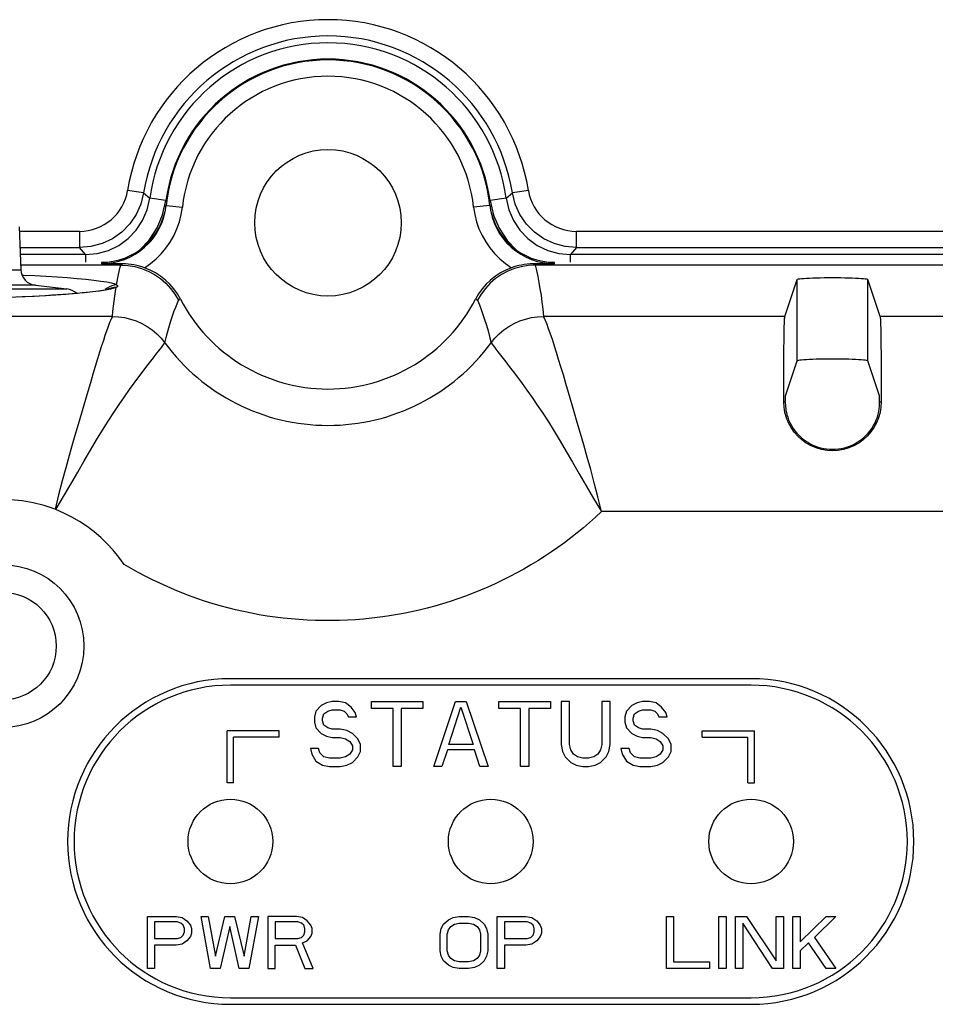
# Model space of a CAD drawing. Header units: millimetres. Extents: x 0 to 1682, y 0 to 1188.
# Tile 67 of 73: x 1274 to 1302, y 732 to 762. Entities that reach past the tile are written whole.
import ezdxf

# ---------------------------------------------------------------- set-up
doc = ezdxf.new("R2010")
doc.units = ezdxf.units.MM
doc.header["$LTSCALE"] = 92.51
for name, color, linetype in [('ANTENNA_CAP_V2-SHAPE', 7, 'CONTINUOUS'), ('LED_SHEET-SHAPE', 7, 'CONTINUOUS'), ('PROCESSING_MODULE_COVER-SHAPE', 7, 'CONTINUOUS'), ('REAR_CASE_15_RT1540__2024-SHAPE', 7, 'CONTINUOUS')]:
    doc.layers.add(name, color=color, linetype=linetype)

msp = doc.modelspace()

# ---------------------------------------------------------------- linework, layer by layer
at = {"layer": 'ANTENNA_CAP_V2-SHAPE', "color": 7, "linetype": 'Continuous'}
for p, q in [((1273.914491, 755.657213), (1273.960604, 754.336725)), ((1262.836505, 754.336725), (1273.960604, 754.336725)), ((1274.407126, 753.85701), (1262.389982, 753.85701)), ((1274.407126, 753.85701), (1275.371729, 753.745451)), ((1261.425379, 753.745451), (1275.371729, 753.745451))]:
    msp.add_line(p, q, dxfattribs=at)
for centre, radius, start, end in [((1274.460299, 754.354175), 0.5, 182, 263.8952557), ((1275.297554, 753.149046), 0.601, 50.1201889, 82.9105345)]:
    msp.add_arc(centre, radius, start, end, dxfattribs=at)
at = {"layer": 'LED_SHEET-SHAPE', "color": 7, "linetype": 'Continuous'}
for p, q in [((1296.398554, 741.577414), (1280.398554, 741.577414)), ((1283.190221, 740.949754), (1283.023554, 740.779542)), ((1283.356888, 741.034861), (1283.190221, 740.949754)), ((1283.523554, 741.077414), (1283.356888, 741.034861)), ((1283.398554, 740.779542), (1283.523554, 740.822095)), ((1283.731888, 741.077414), (1283.523554, 741.077414)), ((1283.523554, 740.822095), (1283.773554, 740.822095)), ((1283.940221, 741.034861), (1283.731888, 741.077414)), ((1283.773554, 740.822095), (1283.898554, 740.779542)), ((1284.106888, 740.907201), (1283.940221, 741.034861)), ((1284.231888, 740.736988), (1284.106888, 740.907201)), ((1284.731888, 740.864648), (1284.731888, 741.077414)), ((1284.731888, 741.077414), (1286.315221, 741.077414)), ((1285.398554, 740.864648), (1284.731888, 740.864648)), ((1285.398554, 739.077414), (1285.398554, 740.864648)), ((1285.648554, 740.864648), (1285.648554, 739.077414)), ((1286.315221, 740.864648), (1285.648554, 740.864648)), ((1286.315221, 741.077414), (1286.315221, 740.864648)), ((1286.648554, 739.077414), (1287.315221, 741.077414)), ((1287.106888, 739.758265), (1287.481888, 740.907201)), ((1287.315221, 741.077414), (1287.648554, 741.077414)), ((1287.481888, 740.907201), (1287.856888, 739.758265)), ((1287.648554, 741.077414), (1288.315221, 739.077414)), ((1288.648554, 740.864648), (1288.648554, 741.077414)), ((1288.648554, 741.077414), (1290.231888, 741.077414)), ((1289.315221, 740.864648), (1288.648554, 740.864648)), ((1289.315221, 739.077414), (1289.315221, 740.864648)), ((1289.565221, 740.864648), (1289.565221, 739.077414)), ((1290.231888, 740.864648), (1289.565221, 740.864648)), ((1290.231888, 741.077414), (1290.231888, 740.864648)), ((1290.565221, 741.077414), (1290.565221, 739.758265)), ((1290.815221, 741.077414), (1290.565221, 741.077414)), ((1290.815221, 739.758265), (1290.815221, 741.077414)), ((1291.815221, 741.077414), (1291.815221, 739.758265)), ((1292.065221, 741.077414), (1291.815221, 741.077414)), ((1292.065221, 739.758265), (1292.065221, 741.077414)), ((1292.731888, 740.949754), (1292.565221, 740.779542)), ((1292.898555, 741.034861), (1292.731888, 740.949754)), ((1293.065221, 741.077414), (1292.898555, 741.034861)), ((1292.940221, 740.779542), (1293.065221, 740.822095)), ((1293.273555, 741.077414), (1293.065221, 741.077414)), ((1293.065221, 740.822095), (1293.315221, 740.822095)), ((1293.481888, 741.034861), (1293.273555, 741.077414)), ((1293.315221, 740.822095), (1293.440221, 740.779542)), ((1293.648555, 740.907201), (1293.481888, 741.034861)), ((1293.773555, 740.736988), (1293.648555, 740.907201)), ((1283.023554, 740.779542), (1282.981888, 740.609329)), ((1282.981888, 740.609329), (1282.981888, 740.439116)), ((1283.231888, 740.566775), (1283.273554, 740.694435)), ((1283.231888, 740.481669), (1283.231888, 740.566775)), ((1283.273554, 740.694435), (1283.398554, 740.779542)), ((1283.898554, 740.779542), (1283.981888, 740.694435)), ((1283.981888, 740.694435), (1284.023554, 740.609329)), ((1284.023554, 740.609329), (1284.273554, 740.609329)), ((1284.273554, 740.609329), (1284.231888, 740.736988)), ((1292.565221, 740.779542), (1292.523555, 740.609329)), ((1292.523555, 740.609329), (1292.523555, 740.439116)), ((1292.773555, 740.566775), (1292.815221, 740.694435)), ((1292.773555, 740.481669), (1292.773555, 740.566775)), ((1292.815221, 740.694435), (1292.940221, 740.779542)), ((1293.440221, 740.779542), (1293.523555, 740.694435)), ((1293.523555, 740.694435), (1293.565221, 740.609329)), ((1293.565221, 740.609329), (1293.815221, 740.609329)), ((1293.815221, 740.609329), (1293.773555, 740.736988)), ((1282.981888, 740.439116), (1283.023554, 740.268903)), ((1283.023554, 740.268903), (1283.190221, 740.09869)), ((1283.273554, 740.35401), (1283.231888, 740.481669)), ((1283.398554, 740.268903), (1283.273554, 740.35401)), ((1283.523554, 740.22635), (1283.398554, 740.268903)), ((1283.773554, 740.22635), (1283.523554, 740.22635)), ((1283.981888, 740.183797), (1283.773554, 740.22635)), ((1292.523555, 740.439116), (1292.565221, 740.268903)), ((1292.565221, 740.268903), (1292.731888, 740.09869)), ((1292.815221, 740.35401), (1292.773555, 740.481669)), ((1292.940221, 740.268903), (1292.815221, 740.35401)), ((1293.065221, 740.22635), (1292.940221, 740.268903)), ((1293.315221, 740.22635), (1293.065221, 740.22635)), ((1293.523555, 740.183797), (1293.315221, 740.22635)), ((1280.298554, 738.577414), (1280.298554, 740.177414)), ((1281.898554, 740.177414), (1280.298554, 740.177414)), ((1280.498554, 738.577414), (1280.498554, 739.977414)), ((1281.898554, 739.977414), (1280.498554, 739.977414)), ((1281.898554, 739.977414), (1281.898554, 740.177414)), ((1283.190221, 740.09869), (1283.356888, 740.013584)), ((1283.356888, 740.013584), (1283.523554, 739.971031)), ((1283.523554, 739.971031), (1283.773554, 739.971031)), ((1283.773554, 739.971031), (1283.940221, 739.928478)), ((1283.940221, 739.928478), (1284.065221, 739.843371)), ((1284.148554, 740.09869), (1283.981888, 740.183797)), ((1284.315221, 739.928478), (1284.148554, 740.09869)), ((1284.398554, 739.758265), (1284.315221, 739.928478)), ((1292.731888, 740.09869), (1292.898555, 740.013584)), ((1292.898555, 740.013584), (1293.065221, 739.971031)), ((1293.065221, 739.971031), (1293.315221, 739.971031)), ((1293.315221, 739.971031), (1293.481888, 739.928478)), ((1293.481888, 739.928478), (1293.606888, 739.843371)), ((1293.690221, 740.09869), (1293.523555, 740.183797)), ((1293.856888, 739.928478), (1293.690221, 740.09869)), ((1293.940221, 739.758265), (1293.856888, 739.928478)), ((1294.898554, 739.977414), (1294.898554, 740.177414)), ((1294.898554, 740.177414), (1296.498554, 740.177414)), ((1294.898554, 739.977414), (1296.298554, 739.977414)), ((1296.298554, 738.577414), (1296.298554, 739.977414)), ((1296.498554, 738.577414), (1296.498554, 740.177414)), ((1283.106888, 739.630605), (1282.856888, 739.630605)), ((1282.856888, 739.630605), (1282.898554, 739.460393)), ((1283.148554, 739.502946), (1283.106888, 739.630605)), ((1284.065221, 739.843371), (1284.148554, 739.715712)), ((1284.148554, 739.588052), (1284.065221, 739.460393)), ((1284.148554, 739.715712), (1284.148554, 739.588052)), ((1284.398554, 739.545499), (1284.398554, 739.758265)), ((1287.065221, 739.588052), (1286.898554, 739.077414)), ((1287.898554, 739.588052), (1287.065221, 739.588052)), ((1287.856888, 739.758265), (1287.106888, 739.758265)), ((1288.065221, 739.077414), (1287.898554, 739.588052)), ((1290.565221, 739.758265), (1290.606888, 739.545499)), ((1290.856888, 739.588052), (1290.815221, 739.758265)), ((1290.940221, 739.460393), (1290.856888, 739.588052)), ((1291.773555, 739.588052), (1291.690221, 739.460393)), ((1291.815221, 739.758265), (1291.773555, 739.588052)), ((1292.023555, 739.545499), (1292.065221, 739.758265)), ((1292.648555, 739.630605), (1292.398555, 739.630605)), ((1292.398555, 739.630605), (1292.440221, 739.460393)), ((1292.690221, 739.502946), (1292.648555, 739.630605)), ((1293.606888, 739.843371), (1293.690221, 739.715712)), ((1293.690221, 739.588052), (1293.606888, 739.460393)), ((1293.690221, 739.715712), (1293.690221, 739.588052)), ((1293.940221, 739.545499), (1293.940221, 739.758265)), ((1282.898554, 739.460393), (1283.023554, 739.247627)), ((1283.273554, 739.375286), (1283.148554, 739.502946)), ((1283.440221, 739.332733), (1283.273554, 739.375286)), ((1283.773554, 739.332733), (1283.440221, 739.332733)), ((1283.940221, 739.375286), (1283.773554, 739.332733)), ((1284.065221, 739.460393), (1283.940221, 739.375286)), ((1284.148554, 739.205073), (1284.315221, 739.375286)), ((1284.315221, 739.375286), (1284.398554, 739.545499)), ((1290.606888, 739.545499), (1290.690221, 739.375286)), ((1290.690221, 739.375286), (1290.856888, 739.205073)), ((1291.065221, 739.375286), (1290.940221, 739.460393)), ((1291.231888, 739.332733), (1291.065221, 739.375286)), ((1291.398555, 739.332733), (1291.231888, 739.332733)), ((1291.565221, 739.375286), (1291.398555, 739.332733)), ((1291.690221, 739.460393), (1291.565221, 739.375286)), ((1291.773555, 739.205073), (1291.940221, 739.375286)), ((1291.940221, 739.375286), (1292.023555, 739.545499)), ((1292.440221, 739.460393), (1292.565221, 739.247627)), ((1292.815221, 739.375286), (1292.690221, 739.502946)), ((1292.981888, 739.332733), (1292.815221, 739.375286)), ((1293.315221, 739.332733), (1292.981888, 739.332733)), ((1293.481888, 739.375286), (1293.315221, 739.332733)), ((1293.606888, 739.460393), (1293.481888, 739.375286)), ((1293.690221, 739.205073), (1293.856888, 739.375286)), ((1293.856888, 739.375286), (1293.940221, 739.545499)), ((1283.023554, 739.247627), (1283.231888, 739.119967)), ((1283.231888, 739.119967), (1283.440221, 739.077414)), ((1283.440221, 739.077414), (1283.773554, 739.077414)), ((1283.773554, 739.077414), (1283.981888, 739.119967)), ((1283.981888, 739.119967), (1284.148554, 739.205073)), ((1285.648554, 739.077414), (1285.398554, 739.077414)), ((1286.898554, 739.077414), (1286.648554, 739.077414)), ((1288.315221, 739.077414), (1288.065221, 739.077414)), ((1289.565221, 739.077414), (1289.315221, 739.077414)), ((1290.856888, 739.205073), (1291.023555, 739.119967)), ((1291.023555, 739.119967), (1291.231888, 739.077414)), ((1291.231888, 739.077414), (1291.398555, 739.077414)), ((1291.398555, 739.077414), (1291.606888, 739.119967)), ((1291.606888, 739.119967), (1291.773555, 739.205073)), ((1292.565221, 739.247627), (1292.773555, 739.119967)), ((1292.773555, 739.119967), (1292.981888, 739.077414)), ((1292.981888, 739.077414), (1293.315221, 739.077414)), ((1293.315221, 739.077414), (1293.523555, 739.119967)), ((1293.523555, 739.119967), (1293.690221, 739.205073)), ((1280.498554, 738.577414), (1280.298554, 738.577414)), ((1296.298554, 738.577414), (1296.498554, 738.577414)), ((1277.850221, 732.877414), (1277.850221, 734.477414)), ((1277.850221, 734.477414), (1278.730221, 734.477414)), ((1278.730221, 734.477414), (1278.913554, 734.443371)), ((1279.500221, 734.477414), (1279.720221, 734.477414)), ((1279.793554, 732.877414), (1279.500221, 734.477414)), ((1279.720221, 734.477414), (1279.940221, 733.251882)), ((1279.940221, 733.251882), (1280.233554, 734.477414)), ((1280.233554, 734.477414), (1280.526888, 734.477414)), ((1280.526888, 734.477414), (1280.820221, 733.251882)), ((1280.820221, 733.251882), (1281.040221, 734.477414)), ((1281.260221, 734.477414), (1280.966888, 732.877414)), ((1281.040221, 734.477414), (1281.260221, 734.477414)), ((1281.553554, 734.477414), (1281.553554, 732.877414)), ((1282.433554, 734.477414), (1281.553554, 734.477414)), ((1282.616887, 734.443371), (1282.433554, 734.477414)), ((1287.243554, 734.443371), (1287.426888, 734.477414)), ((1287.426888, 734.477414), (1287.720221, 734.477414)), ((1287.720221, 734.477414), (1287.903554, 734.443371)), ((1288.600221, 732.877414), (1288.600221, 734.477414)), ((1288.600221, 734.477414), (1289.480221, 734.477414)), ((1289.480221, 734.477414), (1289.663554, 734.443371)), ((1293.795221, 732.877414), (1293.795221, 734.477414)), ((1293.795221, 734.477414), (1294.015221, 734.477414)), ((1294.015221, 734.477414), (1294.015221, 733.081669)), ((1295.408554, 732.877414), (1295.408554, 734.477414)), ((1295.408554, 734.477414), (1295.628554, 734.477414)), ((1295.628554, 734.477414), (1295.628554, 732.877414)), ((1295.921888, 732.877414), (1295.921888, 734.477414)), ((1295.921888, 734.477414), (1296.251888, 734.477414)), ((1296.251888, 734.477414), (1297.168554, 733.115712)), ((1297.168554, 734.477414), (1297.388554, 734.477414)), ((1297.168554, 733.115712), (1297.168554, 734.477414)), ((1297.388554, 734.477414), (1297.388554, 732.877414)), ((1297.681888, 734.477414), (1297.901888, 734.477414)), ((1297.681888, 732.877414), (1297.681888, 734.477414)), ((1297.901888, 733.694435), (1298.708554, 734.477414)), ((1297.901888, 734.477414), (1297.901888, 733.694435)), ((1299.001888, 734.477414), (1298.341888, 733.830605)), ((1298.708554, 734.477414), (1299.001888, 734.477414)), ((1278.070221, 734.307201), (1278.070221, 733.796563)), ((1278.766888, 734.307201), (1278.070221, 734.307201)), ((1278.876888, 734.273159), (1278.766888, 734.307201)), ((1278.950221, 734.205073), (1278.876888, 734.273159)), ((1278.913554, 734.443371), (1279.060221, 734.341244)), ((1278.986888, 734.102946), (1278.950221, 734.205073)), ((1279.060221, 734.341244), (1279.170221, 734.205073)), ((1279.170221, 734.205073), (1279.206888, 734.102946)), ((1280.380221, 734.171031), (1280.086888, 732.877414)), ((1280.673554, 732.877414), (1280.380221, 734.171031)), ((1281.773554, 734.307201), (1281.773554, 733.796563)), ((1282.470221, 734.307201), (1281.773554, 734.307201)), ((1282.580221, 734.273159), (1282.470221, 734.307201)), ((1282.653554, 734.205073), (1282.580221, 734.273159)), ((1282.763554, 734.341244), (1282.616887, 734.443371)), ((1282.690221, 734.102946), (1282.653554, 734.205073)), ((1282.873554, 734.205073), (1282.763554, 734.341244)), ((1282.910221, 734.102946), (1282.873554, 734.205073)), ((1286.876888, 734.102946), (1286.950221, 734.239116)), ((1286.950221, 734.239116), (1287.096888, 734.375286)), ((1287.096888, 734.375286), (1287.243554, 734.443371)), ((1287.096888, 734.068903), (1287.170221, 734.171031)), ((1287.170221, 734.171031), (1287.280221, 734.239116)), ((1287.280221, 734.239116), (1287.426888, 734.273159)), ((1287.426888, 734.273159), (1287.720221, 734.273159)), ((1287.720221, 734.273159), (1287.866888, 734.239116)), ((1287.866888, 734.239116), (1287.976888, 734.171031)), ((1287.903554, 734.443371), (1288.050221, 734.375286)), ((1287.976888, 734.171031), (1288.050221, 734.068903)), ((1288.050221, 734.375286), (1288.196888, 734.239116)), ((1288.196888, 734.239116), (1288.270221, 734.102946)), ((1288.820221, 734.307201), (1288.820221, 733.796563)), ((1289.516888, 734.307201), (1288.820221, 734.307201)), ((1289.626888, 734.273159), (1289.516888, 734.307201)), ((1289.700221, 734.205073), (1289.626888, 734.273159)), ((1289.663554, 734.443371), (1289.810221, 734.341244)), ((1289.736888, 734.102946), (1289.700221, 734.205073)), ((1289.810221, 734.341244), (1289.920221, 734.205073)), ((1289.920221, 734.205073), (1289.956888, 734.102946)), ((1296.141888, 734.273159), (1296.141888, 732.877414)), ((1297.058554, 732.877414), (1296.141888, 734.273159)), ((1278.876888, 733.830605), (1278.950221, 733.89869)), ((1278.950221, 733.89869), (1278.986888, 734.000818)), ((1278.986888, 734.000818), (1278.986888, 734.102946)), ((1279.170221, 733.864648), (1279.060221, 733.728478)), ((1279.206888, 733.966776), (1279.170221, 733.864648)), ((1279.206888, 734.102946), (1279.206888, 733.966776)), ((1282.580221, 733.830605), (1282.653554, 733.89869)), ((1282.653554, 733.89869), (1282.690221, 734.000818)), ((1282.690221, 734.000818), (1282.690221, 734.102946)), ((1282.763554, 733.728478), (1282.873554, 733.864648)), ((1282.873554, 733.864648), (1282.910221, 733.966776)), ((1282.910221, 733.966776), (1282.910221, 734.102946)), ((1286.840221, 733.932733), (1286.876888, 734.102946)), ((1286.840221, 733.422095), (1286.840221, 733.932733)), ((1287.060221, 733.932733), (1287.096888, 734.068903)), ((1287.060221, 733.422095), (1287.060221, 733.932733)), ((1288.050221, 734.068903), (1288.086888, 733.932733)), ((1288.086888, 733.932733), (1288.086888, 733.422095)), ((1288.270221, 734.102946), (1288.306888, 733.932733)), ((1288.306888, 733.932733), (1288.306888, 733.422095)), ((1289.626888, 733.830605), (1289.700221, 733.89869)), ((1289.700221, 733.89869), (1289.736888, 734.000818)), ((1289.736888, 734.000818), (1289.736888, 734.102946)), ((1289.920221, 733.864648), (1289.810221, 733.728478)), ((1289.956888, 733.966776), (1289.920221, 733.864648)), ((1289.956888, 734.102946), (1289.956888, 733.966776)), ((1278.070221, 733.796563), (1278.766888, 733.796563)), ((1278.070221, 733.592307), (1278.070221, 732.877414)), ((1278.730221, 733.592307), (1278.070221, 733.592307)), ((1278.913554, 733.62635), (1278.730221, 733.592307)), ((1278.766888, 733.796563), (1278.876888, 733.830605)), ((1279.060221, 733.728478), (1278.913554, 733.62635)), ((1281.773554, 733.796563), (1282.470221, 733.796563)), ((1281.773554, 732.877414), (1281.773554, 733.592307)), ((1281.773554, 733.592307), (1282.396887, 733.592307)), ((1282.396887, 733.592307), (1282.690221, 732.877414)), ((1282.470221, 733.796563), (1282.580221, 733.830605)), ((1282.616887, 733.660393), (1282.763554, 733.728478)), ((1282.946887, 732.877414), (1282.616887, 733.660393)), ((1288.820221, 733.796563), (1289.516888, 733.796563)), ((1288.820221, 733.592307), (1288.820221, 732.877414)), ((1289.480221, 733.592307), (1288.820221, 733.592307)), ((1289.663554, 733.62635), (1289.480221, 733.592307)), ((1289.516888, 733.796563), (1289.626888, 733.830605)), ((1289.810221, 733.728478), (1289.663554, 733.62635)), ((1298.158554, 733.660393), (1297.901888, 733.422095)), ((1298.708554, 732.877414), (1298.158554, 733.660393)), ((1298.341888, 733.830605), (1299.001888, 732.877414)), ((1286.876888, 733.251882), (1286.840221, 733.422095)), ((1286.950221, 733.115712), (1286.876888, 733.251882)), ((1287.096888, 733.285924), (1287.060221, 733.422095)), ((1287.170221, 733.183797), (1287.096888, 733.285924)), ((1288.050221, 733.285924), (1287.976888, 733.183797)), ((1288.086888, 733.422095), (1288.050221, 733.285924)), ((1288.270221, 733.251882), (1288.196888, 733.115712)), ((1288.306888, 733.422095), (1288.270221, 733.251882)), ((1297.901888, 733.422095), (1297.901888, 732.877414)), ((1287.096888, 732.979542), (1286.950221, 733.115712)), ((1287.243554, 732.911456), (1287.096888, 732.979542)), ((1287.280221, 733.115712), (1287.170221, 733.183797)), ((1287.426888, 733.081669), (1287.280221, 733.115712)), ((1287.720221, 733.081669), (1287.426888, 733.081669)), ((1287.866888, 733.115712), (1287.720221, 733.081669)), ((1287.976888, 733.183797), (1287.866888, 733.115712)), ((1288.050221, 732.979542), (1287.903554, 732.911456)), ((1288.196888, 733.115712), (1288.050221, 732.979542)), ((1294.015221, 733.081669), (1295.115221, 733.081669)), ((1295.115221, 733.081669), (1295.115221, 732.877414)), ((1278.070221, 732.877414), (1277.850221, 732.877414)), ((1280.086888, 732.877414), (1279.793554, 732.877414)), ((1280.966888, 732.877414), (1280.673554, 732.877414)), ((1281.553554, 732.877414), (1281.773554, 732.877414)), ((1282.690221, 732.877414), (1282.946887, 732.877414)), ((1287.426888, 732.877414), (1287.243554, 732.911456)), ((1287.720221, 732.877414), (1287.426888, 732.877414)), ((1287.903554, 732.911456), (1287.720221, 732.877414)), ((1288.820221, 732.877414), (1288.600221, 732.877414)), ((1295.115221, 732.877414), (1293.795221, 732.877414)), ((1295.628554, 732.877414), (1295.408554, 732.877414)), ((1296.141888, 732.877414), (1295.921888, 732.877414)), ((1297.388554, 732.877414), (1297.058554, 732.877414)), ((1297.901888, 732.877414), (1297.681888, 732.877414)), ((1299.001888, 732.877414), (1298.708554, 732.877414)), ((1280.398554, 731.977414), (1296.398554, 731.977414))]:
    msp.add_line(p, q, dxfattribs=at)
for centre in [(1280.398554, 736.777414), (1288.398554, 736.777414), (1296.398554, 736.777414)]:
    msp.add_circle(centre, 1.3, dxfattribs=at)
for centre, start, end in [((1280.398554, 736.777414), 90, 270), ((1296.398554, 736.777414), 270, 90)]:
    msp.add_arc(centre, 4.8, start, end, dxfattribs=at)
at = {"layer": 'PROCESSING_MODULE_COVER-SHAPE', "color": 7, "linetype": 'Continuous'}
for p, q in [((1278.402217, 756.162135), (1278.430302, 756.339971)), ((1278.426872, 756.308801), (1278.92404, 756.255662)), ((1288.370237, 756.308801), (1287.873069, 756.255662)), ((1288.366806, 756.339971), (1288.394892, 756.162135)), ((1277.029247, 754.477414), (1273.955691, 754.477414)), ((1276.442932, 754.564689), (1276.438117, 754.520899)), ((1277.027765, 754.477414), (1277.094007, 754.515591)), ((1290.196445, 754.519489), (1289.703101, 754.515591)), ((1289.703101, 754.515591), (1289.769343, 754.477414)), ((1319.398554, 754.477414), (1289.767861, 754.477414)), ((1290.358991, 754.520899), (1290.196445, 754.519489)), ((1290.358991, 754.520899), (1290.354176, 754.564689)), ((1297.436711, 752.899205), (1297.816368, 754.039103)), ((1297.816368, 751.535673), (1297.816368, 754.039103)), ((1299.98074, 751.535673), (1299.98074, 754.039103)), ((1300.360398, 752.899205), (1299.98074, 754.039103)), ((1276.556017, 753.724536), (1276.547214, 753.714426)), ((1278.803675, 753.39758), (1278.864654, 753.431705)), ((1287.932454, 753.431705), (1287.993433, 753.39758)), ((1276.775847, 752.899205), (1258.473058, 752.899205)), ((1276.775847, 752.899205), (1276.749261, 752.844373)), ((1297.436711, 752.899205), (1290.021261, 752.899205)), ((1303.436711, 752.899205), (1300.360398, 752.899205)), ((1300.380267, 752.538607), (1300.384444, 752.30802)), ((1300.384444, 752.30802), (1300.38774, 752.033272)), ((1297.408197, 751.905738), (1297.410849, 752.169889)), ((1300.38774, 752.033272), (1300.390253, 751.732351)), ((1297.406144, 751.625671), (1297.408197, 751.905738)), ((1300.390253, 751.732351), (1300.392915, 751.262068)), ((1297.458733, 750.461896), (1297.816368, 751.535673)), ((1300.338375, 750.461896), (1299.98074, 751.535673)), ((1300.392915, 751.262068), (1300.395195, 750.618347)), ((1297.401088, 750.277414), (1297.402746, 750.892448)), ((1300.395195, 750.618347), (1300.39602, 750.277414)), ((1297.449512, 750.277414), (1297.401088, 750.277414)), ((1300.347597, 750.277414), (1300.39602, 750.277414)), ((1275.032859, 746.970149), (1275.011862, 746.978273)), ((1316.528568, 746.907428), (1291.802414, 746.907428)), ((1296.398554, 741.777414), (1280.398554, 741.777414)), ((1280.398554, 731.777414), (1296.398554, 731.777414))]:
    msp.add_line(p, q, dxfattribs=at)
for points in [[(1277.757077, 754.397278), (1277.942164, 754.524116), (1278.114043, 754.665994), (1278.273171, 754.823195), (1278.418179, 754.994869), (1278.548453, 755.180945), (1278.662187, 755.379373), (1278.757713, 755.589216), (1278.833995, 755.807071), (1278.889238, 756.028755), (1278.92404, 756.255662)], [(1277.944744, 755.205708), (1278.01387, 755.289376), (1278.120334, 755.439324), (1278.213203, 755.599617), (1278.291438, 755.769262), (1278.35357, 755.945669), (1278.398717, 756.125902), (1278.426872, 756.308801)], [(1287.873069, 756.255662), (1287.908286, 756.028039), (1287.96302, 755.807385), (1288.037574, 755.593125), (1288.131031, 755.386982), (1288.242975, 755.189876), (1288.372201, 755.003637), (1288.517808, 754.829995), (1288.678465, 754.670161), (1288.852335, 754.526145), (1289.04003, 754.397277)], [(1288.370237, 756.308801), (1288.398537, 756.125182), (1288.443496, 755.945812), (1288.50441, 755.772377), (1288.580795, 755.605632), (1288.672286, 755.446338), (1288.778009, 755.296096), (1288.852362, 755.205711)], [(1278.021475, 755.33668), (1278.127435, 755.486919), (1278.219766, 755.646701), (1278.296626, 755.814341), (1278.357766, 755.987311), (1278.402217, 756.162135)], [(1288.394892, 756.162135), (1288.439343, 755.987311), (1288.500483, 755.814341), (1288.577342, 755.646701), (1288.669674, 755.486919), (1288.775633, 755.33668)], [(1276.442932, 754.564689), (1276.622938, 754.572633), (1276.801591, 754.597116), (1276.980045, 754.638342), (1277.154841, 754.6957), (1277.323478, 754.769154), (1277.484236, 754.857188), (1277.634492, 754.958379), (1277.774452, 755.072417), (1277.903709, 755.198624), (1278.021475, 755.33668)], [(1288.775633, 755.33668), (1288.893399, 755.198624), (1289.022656, 755.072417), (1289.162616, 754.958379), (1289.312873, 754.857188), (1289.473631, 754.769154), (1289.642268, 754.6957), (1289.817063, 754.638342), (1289.995517, 754.597116), (1290.17417, 754.572633), (1290.354176, 754.564689)], [(1276.438117, 754.520899), (1276.619368, 754.529132), (1276.799126, 754.553761), (1276.975921, 754.594584), (1277.148273, 754.651259), (1277.314747, 754.723304), (1277.47398, 754.810121), (1277.624639, 754.910963), (1277.765572, 755.025055), (1277.895443, 755.151279), (1277.944744, 755.205708)], [(1288.852362, 755.205711), (1288.897033, 755.156224), (1289.028397, 755.027847), (1289.171068, 754.911997), (1289.323761, 754.809737), (1289.485293, 754.721878), (1289.65374, 754.649403), (1289.82718, 754.592921), (1290.003781, 754.552705), (1290.181491, 754.528795), (1290.358991, 754.520899)], [(1277.094007, 754.515591), (1276.519782, 754.520186), (1276.438117, 754.520899)], [(1276.904958, 753.868349), (1276.924638, 753.976888), (1276.944727, 754.082427), (1276.965225, 754.184789), (1276.986139, 754.284506), (1277.007481, 754.382106), (1277.029247, 754.477414)], [(1277.027765, 754.477414), (1277.246118, 754.46538), (1277.461744, 754.429611), (1277.672041, 754.370589), (1277.874613, 754.289023), (1278.067157, 754.185842), (1278.247314, 754.062298), (1278.412921, 753.919879), (1278.561998, 753.760305), (1278.69276, 753.585509), (1278.803675, 753.39758)], [(1277.757076, 754.397277), (1277.681613, 754.422622), (1277.6026, 754.445494), (1277.520426, 754.465888), (1277.436039, 754.483177), (1277.349197, 754.497049), (1277.262444, 754.507128), (1277.177907, 754.513074), (1277.094007, 754.515591)], [(1289.767861, 754.477414), (1289.550222, 754.465294), (1289.335056, 754.429542), (1289.124894, 754.370529), (1288.922352, 754.288956), (1288.729951, 754.185842), (1288.54992, 754.062395), (1288.384387, 753.920071), (1288.235314, 753.760547), (1288.104468, 753.585691), (1287.993433, 753.39758)], [(1289.703101, 754.515591), (1289.608718, 754.512184), (1289.517643, 754.505463), (1289.429473, 754.494541), (1289.344328, 754.480046), (1289.262895, 754.462758), (1289.184925, 754.442879), (1289.110395, 754.421085), (1289.040031, 754.397277)], [(1289.767861, 754.477414), (1289.806021, 754.308313), (1289.842784, 754.130948), (1289.878353, 753.945192), (1289.912117, 753.751427), (1289.943646, 753.550048), (1289.972593, 753.340897), (1289.998403, 753.123946), (1290.021261, 752.899205)], [(1273.997552, 754.174053), (1274.043767, 754.172022), (1274.396021, 754.154738), (1274.742421, 754.13571), (1275.075679, 754.115028), (1275.392708, 754.092732), (1275.688918, 754.06889), (1275.961526, 754.043516), (1276.207771, 754.016525), (1276.422989, 753.988275), (1276.602046, 753.958966), (1276.743591, 753.928982), (1276.844179, 753.898833), (1276.904958, 753.868349)], [(1278.864654, 753.431705), (1278.769834, 753.595332), (1278.661227, 753.747932), (1278.53829, 753.890065), (1278.402656, 754.020051), (1278.255287, 754.136697), (1278.097666, 754.2391), (1277.931822, 754.325798), (1277.757077, 754.397278)], [(1289.04003, 754.397277), (1288.865286, 754.325797), (1288.699441, 754.239099), (1288.54182, 754.136696), (1288.394452, 754.02005), (1288.258818, 753.890065), (1288.135881, 753.747932), (1288.027275, 753.595332), (1287.932454, 753.431705)], [(1276.904958, 753.868349), (1276.827974, 753.862084), (1276.752835, 753.844002), (1276.681341, 753.814536), (1276.615207, 753.774394), (1276.556017, 753.724536)], [(1276.892752, 753.797732), (1276.8215, 753.767461), (1276.712551, 753.737744), (1276.56483, 753.708467)], [(1276.892752, 753.797732), (1276.815471, 753.792042), (1276.740061, 753.774395), (1276.668351, 753.745219), (1276.664823, 753.743292)], [(1276.775847, 752.899205), (1276.792044, 753.063036), (1276.809684, 753.221365), (1276.828886, 753.374313), (1276.849292, 753.521518), (1276.87054, 753.662617), (1276.892752, 753.797732)], [(1276.904958, 753.868349), (1276.920511, 753.858018), (1276.930456, 753.848021), (1276.93447, 753.838458), (1276.93352, 753.829381), (1276.928264, 753.820801), (1276.919306, 753.812693), (1276.907572, 753.805019), (1276.892752, 753.797732)], [(1297.816368, 754.039103), (1297.82656, 754.04591), (1297.851646, 754.052511), (1297.891967, 754.058951), (1297.9465, 754.065096), (1298.014755, 754.070851), (1298.095475, 754.076142), (1298.187752, 754.080885), (1298.290039, 754.085023), (1298.401069, 754.088485), (1298.519096, 754.091237), (1298.642567, 754.093223), (1298.769636, 754.094433), (1298.898552, 754.094833), (1299.027469, 754.094433), (1299.154538, 754.093223), (1299.278009, 754.091237), (1299.396037, 754.088485), (1299.507067, 754.085023), (1299.609355, 754.080885), (1299.701632, 754.076142), (1299.782352, 754.070851), (1299.850608, 754.065096), (1299.905141, 754.058951), (1299.945462, 754.052511), (1299.970548, 754.04591), (1299.98074, 754.039103)], [(1276.56483, 753.708467), (1276.381562, 753.67997), (1276.164379, 753.652507), (1275.916981, 753.626216), (1275.641509, 753.601252), (1275.344266, 753.577819), (1275.032825, 753.556281), (1274.705508, 753.536302), (1274.366733, 753.517811), (1274.00579, 753.500384), (1273.616112, 753.483544), (1273.189688, 753.467388), (1272.71504, 753.451845), (1272.147902, 753.435499)], [(1276.665012, 753.742946), (1276.662995, 753.742277), (1276.646841, 753.737407), (1276.620219, 753.730406), (1276.584472, 753.722119), (1276.539413, 753.712815), (1276.485409, 753.702803), (1276.422271, 753.692221), (1276.350015, 753.68121), (1276.268434, 753.669854), (1276.177432, 753.658236), (1276.076845, 753.646416), (1275.966579, 753.634456), (1275.846483, 753.622403), (1275.71647, 753.610303), (1275.576457, 753.598199), (1275.426401, 753.586134), (1275.266284, 753.574145), (1275.096135, 753.562272), (1274.916005, 753.550551), (1274.725991, 753.539021), (1274.526204, 753.527714), (1274.316815, 753.516665), (1274.098027, 753.505908), (1273.870077, 753.495475)], [(1278.386221, 752.090042), (1278.425662, 752.251852), (1278.466425, 752.406301), (1278.5081, 752.553751), (1278.550318, 752.693823), (1278.592551, 752.825994), (1278.634762, 752.951217), (1278.676775, 753.069767), (1278.71878, 753.183008), (1278.761208, 753.292395), (1278.803675, 753.39758)], [(1287.993433, 753.39758), (1288.048224, 753.260969), (1288.103114, 753.116825), (1288.157669, 752.964725), (1288.211447, 752.804942), (1288.264004, 752.637744), (1288.31501, 752.462912), (1288.364136, 752.280413), (1288.410887, 752.090042)], [(1276.775847, 752.899205), (1276.962577, 752.890811), (1277.147778, 752.865028), (1277.329854, 752.822047), (1277.507123, 752.762244), (1277.67795, 752.686177), (1277.84088, 752.594503), (1277.994521, 752.488006), (1278.137457, 752.367671), (1278.268392, 752.234627), (1278.386221, 752.090042)], [(1288.410887, 752.090042), (1288.528707, 752.234616), (1288.659633, 752.367654), (1288.802565, 752.487989), (1288.956205, 752.594488), (1289.119133, 752.686164), (1289.28996, 752.762234), (1289.467228, 752.822039), (1289.649306, 752.865024), (1289.834516, 752.89081), (1290.021261, 752.899205)], [(1290.789538, 750.566066), (1290.707584, 750.842389), (1290.629601, 751.103363), (1290.555501, 751.349143), (1290.485466, 751.578874), (1290.419665, 751.79154), (1290.358555, 751.985272), (1290.302984, 752.15718), (1290.252418, 752.30904), (1290.207111, 752.440354), (1290.166416, 752.553301), (1290.130038, 752.649585), (1290.098058, 752.72973), (1290.070659, 752.794172), (1290.048087, 752.843857), (1290.021261, 752.899205)], [(1297.410849, 752.169889), (1297.414213, 752.405748), (1297.41617, 752.508441), (1297.418311, 752.598853), (1297.420611, 752.676963), (1297.423054, 752.741785), (1297.425616, 752.794429), (1297.428266, 752.835219), (1297.431004, 752.865534), (1297.433817, 752.887049), (1297.436711, 752.899205)], [(1300.360398, 752.899205), (1300.363566, 752.885602), (1300.36664, 752.860433), (1300.369627, 752.824394), (1300.372503, 752.775404), (1300.375261, 752.711584), (1300.377861, 752.633026), (1300.380267, 752.538607)], [(1276.749261, 752.844373), (1276.726902, 752.795214), (1276.699768, 752.731487), (1276.668104, 752.652267), (1276.632087, 752.5571), (1276.591811, 752.445518), (1276.546991, 752.315844), (1276.496989, 752.16592), (1276.44203, 751.996165), (1276.381591, 751.80482), (1276.316493, 751.59467), (1276.247184, 751.36754), (1276.173843, 751.124467), (1276.096664, 750.866369), (1276.01556, 750.593082), (1275.84158, 750.001668)], [(1278.240042, 751.896511), (1278.288605, 751.960567), (1278.326979, 752.012177), (1278.355712, 752.051355), (1278.375364, 752.077745), (1278.386221, 752.090042)], [(1288.410887, 752.090042), (1288.421831, 752.077633), (1288.441681, 752.050967), (1288.470724, 752.01137), (1288.509533, 751.959195), (1288.558658, 751.894429), (1288.618034, 751.817235), (1288.862782, 751.502473)], [(1277.834308, 751.373106), (1278.032493, 751.628669), (1278.112612, 751.73154), (1278.240042, 751.896511)], [(1288.862782, 751.502473), (1288.969421, 751.364505), (1289.089937, 751.206902), (1289.221541, 751.032141), (1289.362224, 750.841702), (1289.510847, 750.635931), (1289.66642, 750.415145), (1289.828534, 750.17892), (1289.996484, 749.927124), (1290.169757, 749.65954), (1290.348192, 749.375731), (1290.53167, 749.075315), (1290.720241, 748.758275), (1290.914767, 748.423877), (1291.116081, 748.072448), (1291.32744, 747.702211), (1291.553834, 747.311868), (1291.802415, 746.907428)], [(1297.402746, 750.892448), (1297.405294, 751.48172), (1297.406144, 751.625671)], [(1299.98074, 751.535673), (1299.970548, 751.542479), (1299.945462, 751.54908), (1299.905141, 751.55552), (1299.850608, 751.561665), (1299.782352, 751.56742), (1299.701632, 751.572712), (1299.609355, 751.577454), (1299.507067, 751.581593), (1299.396037, 751.585055), (1299.278009, 751.587806), (1299.154538, 751.589793), (1299.027469, 751.591002), (1298.898552, 751.591402), (1298.769636, 751.591002), (1298.642567, 751.589793), (1298.519096, 751.587806), (1298.401069, 751.585054), (1298.290039, 751.581592), (1298.187752, 751.577454), (1298.095475, 751.572712), (1298.014755, 751.56742), (1297.9465, 751.561665), (1297.891967, 751.55552), (1297.851646, 751.54908), (1297.82656, 751.542479), (1297.816368, 751.535673)], [(1275.033629, 746.969932), (1275.275931, 747.371111), (1275.500095, 747.755394), (1275.709239, 748.120345), (1275.907714, 748.467855), (1276.100309, 748.7981), (1276.28713, 749.111267), (1276.468961, 749.408027), (1276.645809, 749.688421), (1276.817535, 749.952816), (1276.983978, 750.201647), (1277.144585, 750.435098), (1277.298671, 750.653303), (1277.445847, 750.856689), (1277.58508, 751.044879), (1277.715225, 751.2175), (1277.834308, 751.373106)], [(1291.802415, 746.907428), (1291.692655, 747.358776), (1291.581015, 747.78827), (1291.470806, 748.195864), (1291.363033, 748.584026), (1291.258214, 748.954711), (1291.156866, 749.308436), (1291.05917, 749.646134), (1290.965355, 749.96807), (1290.789538, 750.566066)], [(1300.39602, 750.277414), (1300.387214, 750.112215), (1300.360123, 749.948632), (1300.314896, 749.788515), (1300.252172, 749.634432), (1300.173252, 749.489117), (1300.078569, 749.353127), (1299.968536, 749.22752), (1299.844023, 749.11399), (1299.705343, 749.013758), (1299.555261, 748.929571), (1299.39647, 748.863137), (1299.232086, 748.815578), (1299.066536, 748.78743), (1298.899565, 748.777985), (1298.731523, 748.787324), (1298.564481, 748.815702), (1298.399395, 748.863576), (1298.240474, 748.930242), (1298.09111, 749.014177), (1297.953347, 749.113777), (1297.82965, 749.226421), (1297.719947, 749.35133), (1297.624644, 749.487841), (1297.54514, 749.634002), (1297.482342, 749.788137), (1297.437092, 749.948157), (1297.409928, 750.111911), (1297.401088, 750.277414)], [(1297.449512, 750.277414), (1297.448995, 750.232072), (1297.450621, 750.18264), (1297.454148, 750.1296), (1297.460298, 750.072747), (1297.469447, 750.011974), (1297.48239, 749.947068), (1297.499672, 749.877744), (1297.522414, 749.803927), (1297.551374, 749.725511), (1297.588185, 749.642513), (1297.634967, 749.554851), (1297.691013, 749.463267)], [(1297.449512, 750.277414), (1297.450904, 750.328741), (1297.45236, 750.371963), (1297.453884, 750.407199), (1297.455461, 750.434093), (1297.457076, 750.452285), (1297.458733, 750.461896)], [(1300.106095, 749.463267), (1300.159367, 749.548682), (1300.205679, 749.635812), (1300.244956, 749.723938), (1300.277422, 749.812093), (1300.303112, 749.899391), (1300.322513, 749.984343), (1300.335817, 750.065371), (1300.343941, 750.141869), (1300.34799, 750.212962), (1300.347597, 750.277414)], [(1300.347597, 750.277414), (1300.346204, 750.328741), (1300.344748, 750.371963), (1300.343224, 750.407199), (1300.341647, 750.434093), (1300.340032, 750.452285), (1300.338375, 750.461896)], [(1275.84158, 750.001668), (1275.748746, 749.683334), (1275.652068, 749.349466), (1275.551751, 748.999817), (1275.447973, 748.633512), (1275.340928, 748.250107), (1275.231934, 747.84767), (1275.121682, 747.423731), (1275.011609, 746.978402)], [(1275.011862, 746.978273), (1274.681115, 747.090726), (1274.344459, 747.176857), (1274.000791, 747.236827), (1273.653422, 747.270157), (1273.304632, 747.276341), (1272.956415, 747.255609), (1272.610773, 747.207819), (1272.269968, 747.133579), (1271.937298, 747.033519), (1271.611662, 746.907428)], [(1277.13408, 745.286566), (1276.974983, 745.508577), (1276.803074, 745.720059), (1276.617915, 745.921478), (1276.420816, 746.111439), (1276.212701, 746.288847), (1275.994292, 746.45327), (1275.766378, 746.604047), (1275.529678, 746.740769), (1275.285294, 746.862723), (1275.032859, 746.970149)], [(1291.802414, 746.907428), (1291.620944, 746.738951), (1291.436174, 746.574253), (1291.248067, 746.413299), (1291.056738, 746.256188), (1290.862264, 746.102987), (1290.664727, 745.953756), (1290.464207, 745.80856), (1290.260787, 745.667454), (1290.054549, 745.5305), (1289.845579, 745.397752), (1289.633963, 745.269265), (1289.419787, 745.145092), (1289.203139, 745.025284), (1288.984108, 744.909889), (1288.762784, 744.798956), (1288.539259, 744.692529), (1288.313623, 744.590654), (1288.085969, 744.493369), (1287.856391, 744.400719), (1287.624984, 744.312737), (1287.391841, 744.229463), (1287.157059, 744.150929), (1286.920734, 744.077168), (1286.682963, 744.008209), (1286.443844, 743.944083), (1286.203475, 743.884814), (1285.961955, 743.830428), (1285.719382, 743.780945), (1285.475856, 743.736388), (1285.231478, 743.696772), (1284.986348, 743.662117), (1284.740565, 743.632434), (1284.494232, 743.607739), (1284.247449, 743.588038), (1284.000318, 743.573342), (1283.752939, 743.563654), (1283.505415, 743.558982), (1283.257848, 743.559324), (1283.010338, 743.564683), (1282.762987, 743.575055), (1282.515898, 743.590437), (1282.26917, 743.61082), (1282.022907, 743.636199), (1281.777208, 743.666561), (1281.532175, 743.701896), (1281.287908, 743.742187), (1281.044507, 743.78742), (1280.802073, 743.837573), (1280.560705, 743.892629), (1280.320502, 743.952563), (1280.081562, 744.017352), (1279.843984, 744.086967), (1279.607865, 744.161383), (1279.373302, 744.240566), (1279.140392, 744.324486), (1278.90923, 744.413106), (1278.679911, 744.506393), (1278.452528, 744.604306), (1278.227177, 744.706806), (1278.003948, 744.81385), (1277.782934, 744.925395), (1277.564224, 745.041395), (1277.347955, 745.161777), (1277.13408, 745.286566)]]:
    msp.add_lwpolyline(points, dxfattribs=at)
for centre, radius in [((1283.398554, 755.777414), 2.25), ((1273.398554, 742.777414), 2.5), ((1273.398554, 742.777414), 1.65)]:
    msp.add_circle(centre, radius, dxfattribs=at)
for centre, radius, start, end in [((1283.398554, 755.777414), 5, 6.1007723, 173.8992277), ((1283.398554, 755.777414), 4.5, 6.1007723, 173.8992277), ((1283.398554, 755.777414), 5.104762, 207.3557356, 332.6442644), ((1283.398554, 755.777414), 6.222555, 216.3404179, 323.659582), ((1298.898554, 750.277414), 1.456362, 213.9886007, 326.0113993), ((1280.398554, 736.777414), 5, 90, 270), ((1296.398554, 736.777414), 5, 270, 90)]:
    msp.add_arc(centre, radius, start, end, dxfattribs=at)
at = {"layer": 'REAR_CASE_15_RT1540__2024-SHAPE', "color": 7, "linetype": 'Continuous'}
for p, q in [((1277.734911, 756.693102), (1277.241962, 756.772802)), ((1277.734894, 756.693105), (1277.924987, 756.528304)), ((1278.419646, 756.460274), (1277.924962, 756.528121)), ((1288.872147, 756.528121), (1288.377463, 756.460274)), ((1288.872121, 756.528304), (1289.062214, 756.693105)), ((1289.555128, 756.772799), (1289.062197, 756.693102)), ((1278.31815, 756.021889), (1278.419637, 756.460276)), ((1288.377476, 756.460276), (1288.481617, 756.015544)), ((1278.146587, 755.619527), (1278.31815, 756.021889)), ((1288.481617, 756.015544), (1288.655994, 755.609383)), ((1275.763134, 755.513935), (1273.914491, 755.513935)), ((1275.763238, 755.513935), (1275.763238, 755.01462)), ((1291.03387, 755.01462), (1291.03387, 755.513935)), ((1319.398554, 755.513935), (1291.033974, 755.513935)), ((1273.936931, 755.01462), (1275.763238, 755.01462)), ((1275.94649, 754.802246), (1275.763238, 755.01462)), ((1291.03387, 755.01462), (1290.850619, 754.802246)), ((1291.03387, 755.01462), (1319.398554, 755.01462)), ((1275.94649, 754.802246), (1273.944348, 754.802246)), ((1275.946227, 754.802246), (1275.946227, 754.564689)), ((1319.398554, 754.802246), (1290.850619, 754.802246)), ((1290.850882, 754.564689), (1290.850882, 754.802246))]:
    msp.add_line(p, q, dxfattribs=at)
for points in [[(1277.734911, 756.693102), (1277.648414, 756.352577), (1277.50371, 756.032672), (1277.305462, 755.743311), (1277.059645, 755.493035), (1276.773598, 755.289413), (1276.455766, 755.138783), (1276.115449, 755.046043), (1275.763238, 755.014602)], [(1276.971247, 755.084327), (1277.259824, 755.293695), (1277.506446, 755.551104), (1277.703533, 755.848774), (1277.844826, 756.178003), (1277.925197, 756.528275)], [(1288.871911, 756.528275), (1288.952329, 756.177862), (1289.093697, 755.84855), (1289.290861, 755.550855), (1289.53754, 755.293472), (1289.826134, 755.084165)], [(1291.03387, 755.014603), (1290.683955, 755.045632), (1290.345085, 755.137402), (1290.027801, 755.286903), (1289.741489, 755.489608), (1289.494794, 755.739495), (1289.29534, 756.029231), (1289.149456, 756.350404), (1289.062197, 756.693102)], [(1277.613448, 754.944207), (1277.900733, 755.247382), (1278.146587, 755.619527)], [(1288.655994, 755.609383), (1288.905295, 755.236246), (1289.188335, 754.941059)], [(1275.946489, 754.802321), (1276.304251, 754.834333), (1276.649535, 754.929533), (1276.971247, 755.084327)], [(1289.826134, 755.084165), (1290.147811, 754.929444), (1290.493003, 754.834307), (1290.850619, 754.802321)]]:
    msp.add_lwpolyline(points, dxfattribs=at)
for centre, radius, start, end in [((1283.398554, 755.777414), 6.236521, 9.1840157, 170.8159843), ((1283.398554, 755.777414), 5.737206, 9.1840156, 170.8159844), ((1283.398554, 755.777414), 5.524832, 7.811352, 172.188648), ((1283.398554, 755.777414), 5.025518, 7.8094317, 172.1905684), ((1275.763716, 757.011318), 1.497382, 269.9777308, 350.8342773), ((1291.033392, 757.011318), 1.497383, 189.1657282, 270.0222633)]:
    msp.add_arc(centre, radius, start, end, dxfattribs=at)

doc.saveas('drawing.dxf')
